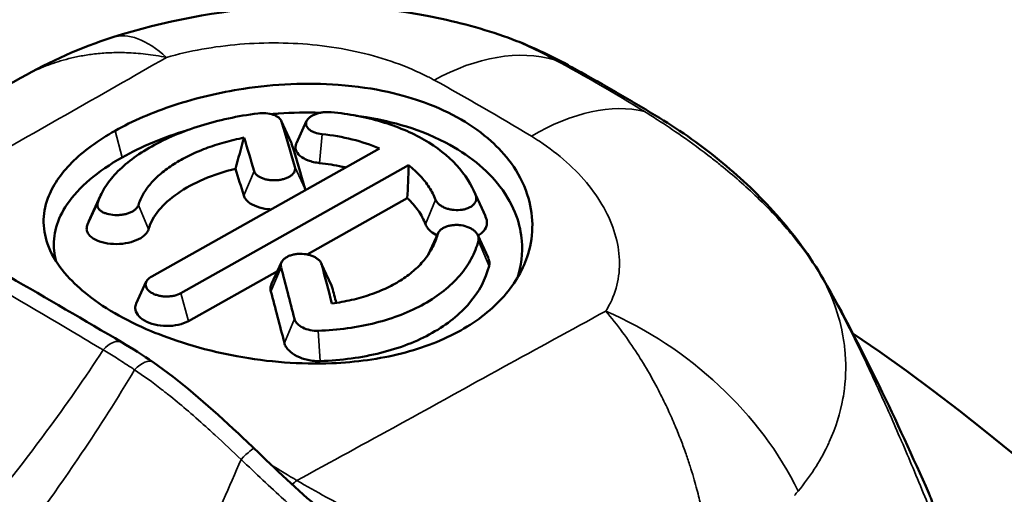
# Model space of a CAD drawing. Header units: millimetres. Extents: x 0 to 2239, y -60 to 841.
# Tile 135 of 151: x 1053.31 to 1057.6, y 302.12 to 304.19. Entities that reach past the tile are written whole.
import ezdxf

# ---------------------------------------------------------------- set-up
doc = ezdxf.new("R2010")
doc.units = ezdxf.units.MM
doc.layers.add('Sichtbar (ISO)', color=7, linetype='Continuous', lineweight=50)
doc.layers.add('Sichtbar schmal (ISO)', color=7, linetype='Continuous', lineweight=35)

msp = doc.modelspace()

# ---------------------------------------------------------------- linework, layer by layer
at = {"layer": 'Sichtbar (ISO)'}
for p, q in [((1053.3127, 303.9327), (1052.8133, 303.6491)), ((1053.3127, 303.9327), (1053.3127, 303.9327)), ((1054.4466, 303.7458), (1054.4903, 303.6511)), ((1054.5128, 303.6472), (1054.5577, 303.7445)), ((1054.875, 303.6248), (1053.8824, 303.0677)), ((1054.0097, 302.9942), (1055.0023, 303.5513)), ((1055.2847, 303.4434), (1055.3294, 303.3465)), ((1053.6145, 303.3217), (1053.66, 303.4203)), ((1054.9963, 303.4085), (1054.5593, 303.1632)), ((1055.0873, 303.1621), (1055.1303, 303.2554)), ((1055.3035, 303.247), (1055.3485, 303.1493)), ((1054.4046, 303.0346), (1054.4481, 303.1289)), ((1054.6217, 303.1242), (1054.6663, 303.0275)), ((1054.4306, 303.0909), (1054.0422, 302.873)), ((1053.8149, 302.9492), (1053.8589, 303.0447))]:
    msp.add_line(p, q, dxfattribs=at)
for centre, major_axis, ratio, start_param, end_param in [((1058.5561, 298.4322), (3.55, -6.1488), 0.57735, 0, 3.141593), ((1055.3369, 303.33), (0.36, 0.658), 0.593586, 0, 0.000016), ((1054.5694, 293.9443), (-1.0455, 11.4353), 0.127739, 5.69698, 5.729682), ((1056.6705, 309.0778), (-2.5405, -6.3988), 0.062762, 5.74308, 5.783862), ((1054.4123, 293.858), (-1.0455, 11.433), 0.127727, 5.708354, 5.732683), ((1054.6797, 294.0375), (-1.0926, 11.2274), 0.124971, 5.693836, 5.72707), ((1054.1248, 306.7069), (-0.634, 4.115), 0.148815, 3.75992, 3.81587), ((1054.2952, 293.9043), (-0.9683, 11.2233), 0.13252, 5.712646, 5.732689), ((1054.4123, 293.8409), (-1.0471, 11.4529), 0.127738, 5.610542, 5.64317), ((1054.5702, 293.937), (-1.0467, 11.4432), 0.127709, 5.607492, 5.631779), ((1054.3032, 293.8741), (-0.9781, 11.2592), 0.132112, 5.612973, 5.646147), ((1054.6884, 294.0462), (-1.0986, 11.2163), 0.124527, 5.617502, 5.627285), ((1056.5408, 297.2687), (3.55, -6.1488), 0.57735, 5.686582, 8.560131)]:
    msp.add_ellipse(centre, major_axis=major_axis, ratio=ratio, start_param=start_param, end_param=end_param, dxfattribs=at)
for points, knots in [([(1053.7129, 304.1091), (1053.9346, 304.18), (1054.1732, 304.2252), (1054.6355, 304.2555), (1054.8648, 304.2434), (1055.1965, 304.1809), (1055.3079, 304.1515), (1055.4156, 304.1141)], [0, 0, 0, 0, 0.1421082, 0.1421082, 0.2782508, 0.2782508, 0.3488775, 0.3488775, 0.3488775, 0.3488775]), ([(1056.095, 303.7581), (1056.0685, 303.7742), (1056.042, 303.7901), (1055.989, 303.8217), (1055.9625, 303.8373), (1055.9094, 303.8683), (1055.8829, 303.8836), (1055.8298, 303.9139), (1055.8032, 303.929), (1055.7501, 303.9587), (1055.7235, 303.9734), (1055.6969, 303.9879)], [4.68505865, 4.68505865, 4.68505865, 4.68505865, 4.69599109, 4.69599109, 4.70692352, 4.70692352, 4.71785595, 4.71785595, 4.72878839, 4.72878839, 4.73972082, 4.73972082, 4.73972082, 4.73972082]), ([(1055.2294, 302.8325), (1055.3046, 302.8747), (1055.3682, 302.925), (1055.4677, 303.0385), (1055.503, 303.1007), (1055.5486, 303.2507), (1055.5475, 303.3393), (1055.4857, 303.5267), (1055.4205, 303.6035), (1055.3233, 303.6911), (1055.2797, 303.7225), (1055.1818, 303.7793), (1055.1289, 303.8039), (1054.9834, 303.8568), (1054.8582, 303.8902), (1054.559, 303.9122), (1054.4186, 303.9056), (1054.177, 303.8687), (1054.0752, 303.8444), (1053.8854, 303.782), (1053.7989, 303.7444), (1053.7233, 303.702)], [0.000001, 0.000001, 0.000001, 0.000001, 0.0638397, 0.0638397, 0.1274734, 0.1274734, 0.2111282, 0.2111282, 0.3108917, 0.3108917, 0.376271, 0.376271, 0.4415908, 0.4415908, 0.541452, 0.541452, 0.6250188, 0.6250188, 0.6891804, 0.6891804, 0.7533564, 0.7533564, 0.7533564, 0.7533564]), ([(1053.6467, 303.3855), (1053.6536, 303.4082), (1053.6638, 303.4307), (1053.6774, 303.4528), (1053.691, 303.4748), (1053.7079, 303.4964), (1053.7278, 303.5174), (1053.7478, 303.5384), (1053.7708, 303.5587), (1053.7966, 303.5781), (1053.8225, 303.5975), (1053.8511, 303.6161), (1053.8823, 303.6335), (1053.9134, 303.651), (1053.9469, 303.6674), (1053.9825, 303.6824), (1054.0181, 303.6975), (1054.0558, 303.7112), (1054.095, 303.7235), (1054.1342, 303.7357), (1054.175, 303.7464), (1054.2168, 303.7555), (1054.2586, 303.7645), (1054.3015, 303.7718), (1054.3449, 303.7773)], [0, 0, 0, 0, 0.125, 0.125, 0.125, 0.25, 0.25, 0.25, 0.375, 0.375, 0.375, 0.5, 0.5, 0.5, 0.625, 0.625, 0.625, 0.75, 0.75, 0.75, 0.875, 0.875, 0.875, 1, 1, 1, 1]), ([(1054.3449, 303.7773), (1054.3565, 303.7788), (1054.3685, 303.779), (1054.3799, 303.7781), (1054.3914, 303.7772), (1054.4023, 303.775), (1054.4119, 303.7718), (1054.4215, 303.7685), (1054.4296, 303.7642), (1054.4358, 303.7592), (1054.4419, 303.7541), (1054.4461, 303.7484), (1054.4479, 303.7423)], [0, 0, 0, 0, 0.25, 0.25, 0.25, 0.5, 0.5, 0.5, 0.75, 0.75, 0.75, 1, 1, 1, 1]), ([(1054.6171, 303.7802), (1054.557, 303.7822), (1054.496, 303.781), (1054.4245, 303.776), (1054.4141, 303.7751), (1054.4036, 303.7742)], [0.42134892, 0.42134892, 0.42134892, 0.42134892, 0.47399553, 0.47399553, 0.48302434, 0.48302434, 0.48302434, 0.48302434]), ([(1054.6248, 303.6873), (1054.6134, 303.6885), (1054.6025, 303.6909), (1054.5928, 303.6944), (1054.588, 303.6962), (1054.5835, 303.6982), (1054.5795, 303.7004), (1054.5754, 303.7027), (1054.5718, 303.7051), (1054.5687, 303.7077), (1054.5655, 303.7103), (1054.5629, 303.7131), (1054.5609, 303.716), (1054.5588, 303.7189), (1054.5573, 303.7219), (1054.5563, 303.725), (1054.5553, 303.7281), (1054.5549, 303.7312), (1054.5551, 303.7344), (1054.5553, 303.7375), (1054.5561, 303.7407), (1054.5574, 303.7438), (1054.5601, 303.75), (1054.565, 303.756), (1054.5719, 303.7612), (1054.5753, 303.7639), (1054.5792, 303.7664), (1054.5834, 303.7686), (1054.5877, 303.7709), (1054.5924, 303.7729), (1054.5974, 303.7747), (1054.6024, 303.7765), (1054.6077, 303.7781), (1054.6132, 303.7794), (1054.6188, 303.7807), (1054.6245, 303.7816), (1054.6304, 303.7823), (1054.642, 303.7837), (1054.6539, 303.7838), (1054.6653, 303.7827)], [0, 0, 0, 0, 0.125, 0.125, 0.125, 0.1875, 0.1875, 0.1875, 0.25, 0.25, 0.25, 0.3125, 0.3125, 0.3125, 0.375, 0.375, 0.375, 0.4375, 0.4375, 0.4375, 0.5, 0.5, 0.5, 0.625, 0.625, 0.625, 0.6875, 0.6875, 0.6875, 0.75, 0.75, 0.75, 0.8125, 0.8125, 0.8125, 0.875, 0.875, 0.875, 1, 1, 1, 1]), ([(1054.6653, 303.7827), (1054.742, 303.7752), (1054.8153, 303.7613), (1054.9525, 303.7206), (1055.0149, 303.6944), (1055.1259, 303.6303), (1055.1728, 303.5934), (1055.249, 303.5109), (1055.2771, 303.4662), (1055.2948, 303.4192)], [0.000001, 0.000001, 0.000001, 0.000001, 0.0472535, 0.0472535, 0.0941683, 0.0941683, 0.1411076, 0.1411076, 0.1884025, 0.1884025, 0.1884025, 0.1884025]), ([(1055.4762, 303.0614), (1055.4935, 303.1137), (1055.5, 303.1677), (1055.49, 303.2886), (1055.4669, 303.3719), (1055.3429, 303.5334), (1055.2626, 303.5987), (1055.0297, 303.7198), (1054.8965, 303.7479), (1054.8028, 303.7633), (1054.7885, 303.7654), (1054.7742, 303.7673)], [0.1186577, 0.1186577, 0.1186577, 0.1186577, 0.1702004, 0.1702004, 0.2339567, 0.2339567, 0.2886035, 0.2886035, 0.3617751, 0.3617751, 0.3747748, 0.3747748, 0.3747748, 0.3747748]), ([(1056.095, 303.7581), (1056.1899, 303.7004), (1056.2828, 303.6345), (1056.4532, 303.4933), (1056.532, 303.4187), (1056.6813, 303.2508), (1056.7521, 303.1553), (1056.8101, 303.0538)], [0, 0, 0, 0, 0.0731072, 0.0731072, 0.1393469, 0.1393469, 0.2094846, 0.2094846, 0.2094846, 0.2094846]), ([(1053.7233, 303.702), (1053.6478, 303.6597), (1053.5841, 303.613), (1053.4846, 303.5133), (1053.4494, 303.4612), (1053.404, 303.3376), (1053.4053, 303.2661), (1053.4673, 303.1116), (1053.5323, 303.0452), (1053.629, 302.9656), (1053.6725, 302.9358), (1053.7699, 302.8793), (1053.8227, 302.8532), (1053.9673, 302.7928), (1054.0918, 302.7494), (1054.3903, 302.6947), (1054.5306, 302.6838), (1054.7729, 302.6936), (1054.8753, 302.7077), (1055.0662, 302.7559), (1055.1533, 302.7898), (1055.2294, 302.8325)], [0.000001, 0.000001, 0.000001, 0.000001, 0.0640531, 0.0640531, 0.1278106, 0.1278106, 0.2115932, 0.2115932, 0.3111608, 0.3111608, 0.3764772, 0.3764772, 0.4417057, 0.4417057, 0.5412532, 0.5412532, 0.6247964, 0.6247964, 0.6892709, 0.6892709, 0.7537397, 0.7537397, 0.7537397, 0.7537397]), ([(1054.875, 303.6248), (1054.8381, 303.6406), (1054.7982, 303.6538), (1054.714, 303.6748), (1054.67, 303.6825), (1054.6248, 303.6873)], [0.00000102, 0.00000102, 0.00000102, 0.00000102, 0.02785326, 0.02785326, 0.05568642, 0.05568642, 0.05568642, 0.05568642]), ([(1054.2852, 303.6718), (1054.2557, 303.666), (1054.2268, 303.6592), (1054.1989, 303.6513), (1054.171, 303.6435), (1054.1439, 303.6346), (1054.118, 303.6248), (1054.0922, 303.6151), (1054.0675, 303.6044), (1054.0442, 303.593), (1054.0209, 303.5815), (1053.9991, 303.5693), (1053.9788, 303.5564), (1053.9586, 303.5435), (1053.94, 303.5299), (1053.9232, 303.5158), (1053.9064, 303.5017), (1053.8914, 303.487), (1053.8784, 303.472), (1053.8653, 303.4569), (1053.8543, 303.4414), (1053.8452, 303.4256), (1053.8362, 303.4099), (1053.8293, 303.3938), (1053.8245, 303.3776)], [0, 0, 0, 0, 0.125, 0.125, 0.125, 0.25, 0.25, 0.25, 0.375, 0.375, 0.375, 0.5, 0.5, 0.5, 0.625, 0.625, 0.625, 0.75, 0.75, 0.75, 0.875, 0.875, 0.875, 1, 1, 1, 1]), ([(1054.6142, 303.5612), (1054.6052, 303.5622), (1054.5965, 303.5636), (1054.5797, 303.5675), (1054.5717, 303.5699), (1054.5499, 303.5781), (1054.5378, 303.5849), (1054.5195, 303.6006), (1054.5133, 303.6093), (1054.5078, 303.6275), (1054.5084, 303.6369), (1054.5125, 303.6464), (1054.5126, 303.6468), (1054.5128, 303.6472)], [0.000001, 0.000001, 0.000001, 0.000001, 0.00553179, 0.00553179, 0.0110873, 0.0110873, 0.02171362, 0.02171362, 0.03227342, 0.03227342, 0.04268805, 0.04268805, 0.04312972, 0.04312972, 0.04312972, 0.04312972]), ([(1053.7542, 303.5861), (1053.7005, 303.556), (1053.653, 303.5235), (1053.5722, 303.4548), (1053.5392, 303.4189), (1053.4696, 303.3163), (1053.4504, 303.2481), (1053.4591, 303.1646), (1053.462, 303.1487), (1053.4667, 303.1319)], [0.000001, 0.000001, 0.000001, 0.000001, 0.0455533, 0.0455533, 0.0908127, 0.0908127, 0.170666, 0.170666, 0.1880516, 0.1880516, 0.1880516, 0.1880516]), ([(1054.7272, 303.5418), (1054.7223, 303.543), (1054.7174, 303.5441), (1054.6806, 303.5522), (1054.6477, 303.5575), (1054.6142, 303.5612)], [0.01753927, 0.01753927, 0.01753927, 0.01753927, 0.02076887, 0.02076887, 0.04146922, 0.04146922, 0.04146922, 0.04146922]), ([(1055.1194, 303.4017), (1055.1125, 303.42), (1055.1034, 303.4379), (1055.0923, 303.4552), (1055.0811, 303.4725), (1055.068, 303.4893), (1055.053, 303.5054), (1055.0379, 303.5215), (1055.021, 303.5368), (1055.0023, 303.5513)], [0, 0, 0, 0, 0.333333, 0.333333, 0.333333, 0.666667, 0.666667, 0.666667, 1, 1, 1, 1]), ([(1054.2479, 303.5366), (1054.1987, 303.5245), (1054.1523, 303.5092), (1054.0671, 303.4729), (1054.0288, 303.4521), (1053.9626, 303.4063), (1053.9351, 303.3815), (1053.8923, 303.3292), (1053.8773, 303.3018), (1053.869, 303.2739)], [0.000001, 0.000001, 0.000001, 0.000001, 0.0317993, 0.0317993, 0.0636011, 0.0636011, 0.0953817, 0.0953817, 0.1271489, 0.1271489, 0.1271489, 0.1271489]), ([(1054.5066, 303.5442), (1054.5084, 303.5379), (1054.508, 303.5313), (1054.5052, 303.5249), (1054.5038, 303.5218), (1054.5019, 303.5186), (1054.4994, 303.5156), (1054.4969, 303.5126), (1054.4939, 303.5098), (1054.4904, 303.5071), (1054.487, 303.5044), (1054.4831, 303.502), (1054.4788, 303.4998), (1054.4745, 303.4975), (1054.4698, 303.4955), (1054.4647, 303.4938), (1054.4597, 303.492), (1054.4544, 303.4906), (1054.4489, 303.4894), (1054.4433, 303.4882), (1054.4376, 303.4873), (1054.4317, 303.4867), (1054.4201, 303.4856), (1054.4081, 303.4858), (1054.3966, 303.4871), (1054.3909, 303.4878), (1054.3853, 303.4888), (1054.38, 303.4901), (1054.3747, 303.4914), (1054.3696, 303.4929), (1054.3648, 303.4948), (1054.3601, 303.4966), (1054.3556, 303.4987), (1054.3516, 303.501), (1054.3475, 303.5033), (1054.3439, 303.5059), (1054.3409, 303.5086), (1054.3347, 303.5139), (1054.3306, 303.52), (1054.3288, 303.5262)], [0, 0, 0, 0, 0.125, 0.125, 0.125, 0.1875, 0.1875, 0.1875, 0.25, 0.25, 0.25, 0.3125, 0.3125, 0.3125, 0.375, 0.375, 0.375, 0.4375, 0.4375, 0.4375, 0.5, 0.5, 0.5, 0.625, 0.625, 0.625, 0.6875, 0.6875, 0.6875, 0.75, 0.75, 0.75, 0.8125, 0.8125, 0.8125, 0.875, 0.875, 0.875, 1, 1, 1, 1]), ([(1053.8245, 303.3776), (1053.8226, 303.3714), (1053.8185, 303.3654), (1053.8124, 303.3598), (1053.8093, 303.3571), (1053.8057, 303.3544), (1053.8017, 303.352), (1053.7977, 303.3496), (1053.7932, 303.3473), (1053.7884, 303.3454), (1053.7837, 303.3434), (1053.7786, 303.3416), (1053.7733, 303.3402), (1053.768, 303.3387), (1053.7624, 303.3375), (1053.7567, 303.3366), (1053.751, 303.3357), (1053.7451, 303.335), (1053.7392, 303.3347), (1053.7333, 303.3344), (1053.7274, 303.3344), (1053.7216, 303.3347), (1053.7099, 303.3352), (1053.6986, 303.337), (1053.6886, 303.3399), (1053.6836, 303.3413), (1053.6789, 303.343), (1053.6746, 303.3449), (1053.6702, 303.3468), (1053.6663, 303.349), (1053.6628, 303.3513), (1053.6594, 303.3537), (1053.6563, 303.3562), (1053.6538, 303.3589), (1053.6514, 303.3616), (1053.6494, 303.3645), (1053.648, 303.3674), (1053.6453, 303.3733), (1053.6449, 303.3794), (1053.6467, 303.3855)], [0, 0, 0, 0, 0.125, 0.125, 0.125, 0.1875, 0.1875, 0.1875, 0.25, 0.25, 0.25, 0.3125, 0.3125, 0.3125, 0.375, 0.375, 0.375, 0.4375, 0.4375, 0.4375, 0.5, 0.5, 0.5, 0.625, 0.625, 0.625, 0.6875, 0.6875, 0.6875, 0.75, 0.75, 0.75, 0.8125, 0.8125, 0.8125, 0.875, 0.875, 0.875, 1, 1, 1, 1]), ([(1054.4021, 303.3594), (1054.3974, 303.3597), (1054.3928, 303.36), (1054.3711, 303.3625), (1054.3549, 303.3662), (1054.3259, 303.3767), (1054.3134, 303.3835), (1054.2986, 303.3956), (1054.2943, 303.4001), (1054.2875, 303.4094), (1054.285, 303.4142), (1054.2835, 303.4192)], [0.05003277, 0.05003277, 0.05003277, 0.05003277, 0.05286926, 0.05286926, 0.06338848, 0.06338848, 0.07405581, 0.07405581, 0.07970877, 0.07970877, 0.08534282, 0.08534282, 0.08534282, 0.08534282]), ([(1055.0756, 303.295), (1055.0678, 303.3152), (1055.0573, 303.3349), (1055.0307, 303.3729), (1055.0148, 303.3912), (1054.9963, 303.4085)], [0.000001, 0.000001, 0.000001, 0.000001, 0.02061719, 0.02061719, 0.04129919, 0.04129919, 0.04129919, 0.04129919]), ([(1055.2948, 303.4192), (1055.2974, 303.4122), (1055.2978, 303.405), (1055.2959, 303.398), (1055.2949, 303.3945), (1055.2934, 303.3911), (1055.2913, 303.3879), (1055.2892, 303.3846), (1055.2865, 303.3815), (1055.2834, 303.3786), (1055.2803, 303.3757), (1055.2767, 303.3731), (1055.2727, 303.3707), (1055.2687, 303.3682), (1055.2643, 303.3661), (1055.2595, 303.3642), (1055.2547, 303.3624), (1055.2496, 303.3608), (1055.2442, 303.3596), (1055.2388, 303.3584), (1055.2332, 303.3575), (1055.2274, 303.3569), (1055.2159, 303.3558), (1055.2039, 303.3561), (1055.1923, 303.3578), (1055.1865, 303.3586), (1055.1808, 303.3598), (1055.1753, 303.3613), (1055.1698, 303.3627), (1055.1645, 303.3645), (1055.1595, 303.3666), (1055.1545, 303.3687), (1055.1498, 303.3711), (1055.1454, 303.3737), (1055.1411, 303.3763), (1055.1372, 303.3791), (1055.1338, 303.3821), (1055.1269, 303.3882), (1055.1221, 303.3948), (1055.1194, 303.4017)], [0, 0, 0, 0, 0.125, 0.125, 0.125, 0.1875, 0.1875, 0.1875, 0.25, 0.25, 0.25, 0.3125, 0.3125, 0.3125, 0.375, 0.375, 0.375, 0.4375, 0.4375, 0.4375, 0.5, 0.5, 0.5, 0.625, 0.625, 0.625, 0.6875, 0.6875, 0.6875, 0.75, 0.75, 0.75, 0.8125, 0.8125, 0.8125, 0.875, 0.875, 0.875, 1, 1, 1, 1]), ([(1055.1262, 303.2463), (1055.116, 303.2514), (1055.1069, 303.2572), (1055.0935, 303.2684), (1055.0887, 303.2735), (1055.0808, 303.284), (1055.0777, 303.2895), (1055.0756, 303.295)], [0.06633607, 0.06633607, 0.06633607, 0.06633607, 0.07402877, 0.07402877, 0.07974062, 0.07974062, 0.08541826, 0.08541826, 0.08541826, 0.08541826]), ([(1055.3403, 303.3204), (1055.3423, 303.315), (1055.3434, 303.3094), (1055.3438, 303.2983), (1055.3431, 303.2927), (1055.3383, 303.2769), (1055.3318, 303.2671), (1055.3171, 303.2538), (1055.3109, 303.2495), (1055.3041, 303.2457)], [0.000001, 0.000001, 0.000001, 0.000001, 0.00547328, 0.00547328, 0.0109691, 0.0109691, 0.02149848, 0.02149848, 0.02733519, 0.02733519, 0.02733519, 0.02733519]), ([(1053.869, 303.2739), (1053.8677, 303.2691), (1053.8654, 303.2643), (1053.8591, 303.255), (1053.8551, 303.2505), (1053.8411, 303.238), (1053.8289, 303.2307), (1053.8006, 303.2189), (1053.7846, 303.2145), (1053.7507, 303.209), (1053.733, 303.208), (1053.6985, 303.2095), (1053.6817, 303.212), (1053.6515, 303.2201), (1053.6381, 303.2257), (1053.6165, 303.2394), (1053.6084, 303.2474), (1053.6012, 303.2607), (1053.5997, 303.2654), (1053.5986, 303.2749), (1053.599, 303.2798), (1053.6004, 303.2846)], [0.000001, 0.000001, 0.000001, 0.000001, 0.00546187, 0.00546187, 0.01093941, 0.01093941, 0.02149767, 0.02149767, 0.03201234, 0.03201234, 0.04250388, 0.04250388, 0.05299567, 0.05299567, 0.06360312, 0.06360312, 0.07435932, 0.07435932, 0.08002018, 0.08002018, 0.08566432, 0.08566432, 0.08566432, 0.08566432]), ([(1055.1282, 303.2495), (1055.13, 303.2565), (1055.1342, 303.2631), (1055.1403, 303.2689), (1055.1434, 303.2719), (1055.147, 303.2746), (1055.151, 303.277), (1055.155, 303.2795), (1055.1595, 303.2817), (1055.1642, 303.2836), (1055.169, 303.2855), (1055.1741, 303.287), (1055.1794, 303.2883), (1055.1847, 303.2895), (1055.1902, 303.2904), (1055.196, 303.291), (1055.2017, 303.2915), (1055.2076, 303.2918), (1055.2135, 303.2916), (1055.2194, 303.2915), (1055.2253, 303.291), (1055.2311, 303.2901), (1055.2428, 303.2884), (1055.2541, 303.2852), (1055.2641, 303.2809), (1055.2692, 303.2788), (1055.2739, 303.2763), (1055.2782, 303.2736), (1055.2825, 303.2709), (1055.2864, 303.268), (1055.2899, 303.2649), (1055.2934, 303.2617), (1055.2964, 303.2584), (1055.2989, 303.2549), (1055.3013, 303.2514), (1055.3033, 303.2478), (1055.3047, 303.2442), (1055.3074, 303.2369), (1055.3078, 303.2295), (1055.306, 303.2224)], [0, 0, 0, 0, 0.125, 0.125, 0.125, 0.1875, 0.1875, 0.1875, 0.25, 0.25, 0.25, 0.3125, 0.3125, 0.3125, 0.375, 0.375, 0.375, 0.4375, 0.4375, 0.4375, 0.5, 0.5, 0.5, 0.625, 0.625, 0.625, 0.6875, 0.6875, 0.6875, 0.75, 0.75, 0.75, 0.8125, 0.8125, 0.8125, 0.875, 0.875, 0.875, 1, 1, 1, 1]), ([(1055.306, 303.2224), (1055.2991, 303.1958), (1055.2888, 303.1697), (1055.2752, 303.1444), (1055.2617, 303.119), (1055.2448, 303.0945), (1055.2248, 303.0712), (1055.2048, 303.0479), (1055.1818, 303.0257), (1055.1559, 303.005), (1055.13, 302.9844), (1055.1014, 302.9652), (1055.0703, 302.9477), (1055.0391, 302.9302), (1055.0056, 302.9145), (1054.97, 302.9007), (1054.9344, 302.8869), (1054.8968, 302.875), (1054.8576, 302.8652), (1054.8184, 302.8553), (1054.7776, 302.8475), (1054.7358, 302.8417), (1054.694, 302.8359), (1054.6512, 302.8322), (1054.6077, 302.8306)], [0, 0, 0, 0, 0.125, 0.125, 0.125, 0.25, 0.25, 0.25, 0.375, 0.375, 0.375, 0.5, 0.5, 0.5, 0.625, 0.625, 0.625, 0.75, 0.75, 0.75, 0.875, 0.875, 0.875, 1, 1, 1, 1]), ([(1054.6675, 302.9495), (1054.697, 302.9534), (1054.7258, 302.9586), (1054.7537, 302.965), (1054.7817, 302.9714), (1054.8087, 302.9791), (1054.8346, 302.988), (1054.8604, 302.9968), (1054.8851, 303.0068), (1054.9084, 303.018), (1054.9317, 303.0291), (1054.9536, 303.0413), (1054.9738, 303.0545), (1054.994, 303.0677), (1055.0127, 303.0819), (1055.0295, 303.0969), (1055.0463, 303.1119), (1055.0613, 303.1278), (1055.0743, 303.1443), (1055.0873, 303.1608), (1055.0984, 303.1779), (1055.1074, 303.1955), (1055.1165, 303.2131), (1055.1234, 303.2312), (1055.1282, 303.2495)], [0, 0, 0, 0, 0.125, 0.125, 0.125, 0.25, 0.25, 0.25, 0.375, 0.375, 0.375, 0.5, 0.5, 0.5, 0.625, 0.625, 0.625, 0.75, 0.75, 0.75, 0.875, 0.875, 0.875, 1, 1, 1, 1]), ([(1054.4461, 303.107), (1054.4443, 303.1139), (1054.4447, 303.1209), (1054.4475, 303.1275), (1054.4488, 303.1309), (1054.4508, 303.1341), (1054.4533, 303.1372), (1054.4558, 303.1403), (1054.4588, 303.1432), (1054.4622, 303.1459), (1054.4657, 303.1486), (1054.4696, 303.1511), (1054.4739, 303.1533), (1054.4782, 303.1556), (1054.4829, 303.1575), (1054.4879, 303.1592), (1054.4929, 303.1609), (1054.4983, 303.1623), (1054.5038, 303.1633), (1054.5094, 303.1644), (1054.5151, 303.1651), (1054.5209, 303.1655), (1054.5326, 303.1663), (1054.5446, 303.1657), (1054.5561, 303.1638), (1054.5618, 303.1628), (1054.5673, 303.1615), (1054.5727, 303.1599), (1054.578, 303.1583), (1054.5831, 303.1564), (1054.5879, 303.1542), (1054.5926, 303.152), (1054.5971, 303.1495), (1054.6011, 303.1468), (1054.6052, 303.1441), (1054.6087, 303.1412), (1054.6118, 303.1381), (1054.618, 303.1319), (1054.6221, 303.1251), (1054.6239, 303.1181)], [0, 0, 0, 0, 0.125, 0.125, 0.125, 0.1875, 0.1875, 0.1875, 0.25, 0.25, 0.25, 0.3125, 0.3125, 0.3125, 0.375, 0.375, 0.375, 0.4375, 0.4375, 0.4375, 0.5, 0.5, 0.5, 0.625, 0.625, 0.625, 0.6875, 0.6875, 0.6875, 0.75, 0.75, 0.75, 0.8125, 0.8125, 0.8125, 0.875, 0.875, 0.875, 1, 1, 1, 1]), ([(1055.3485, 303.1493), (1055.3488, 303.1486), (1055.3491, 303.148), (1055.3519, 303.1415), (1055.3534, 303.1356), (1055.3544, 303.1239), (1055.354, 303.1181), (1055.3526, 303.1124)], [0.07357603, 0.07357603, 0.07357603, 0.07357603, 0.07423439, 0.07423439, 0.07986471, 0.07986471, 0.08547459, 0.08547459, 0.08547459, 0.08547459]), ([(1055.3526, 303.1124), (1055.3383, 303.0559), (1055.3096, 303.0016), (1055.2255, 302.9025), (1055.1705, 302.8582), (1055.0391, 302.7843), (1054.9633, 302.7551), (1054.7978, 302.7138), (1054.7089, 302.702), (1054.6173, 302.6988)], [0.000001, 0.000001, 0.000001, 0.000001, 0.0557657, 0.0557657, 0.1115717, 0.1115717, 0.1673796, 0.1673796, 0.2231592, 0.2231592, 0.2231592, 0.2231592]), ([(1054.0097, 302.9942), (1054.0014, 302.9896), (1053.9914, 302.9859), (1053.9805, 302.9834), (1053.9751, 302.9822), (1053.9694, 302.9813), (1053.9636, 302.9807), (1053.9578, 302.9801), (1053.9519, 302.9799), (1053.9459, 302.9799), (1053.94, 302.98), (1053.9342, 302.9804), (1053.9284, 302.9812), (1053.9226, 302.9819), (1053.917, 302.9829), (1053.9115, 302.9843), (1053.906, 302.9856), (1053.9008, 302.9873), (1053.8958, 302.9893), (1053.8908, 302.9912), (1053.8862, 302.9934), (1053.8821, 302.9958), (1053.8779, 302.9983), (1053.8742, 303.0009), (1053.871, 303.0037), (1053.8678, 303.0064), (1053.865, 303.0094), (1053.8628, 303.0125), (1053.8584, 303.0186), (1053.856, 303.0252), (1053.856, 303.0319), (1053.856, 303.0385), (1053.8584, 303.0452), (1053.8629, 303.0514), (1053.8675, 303.0575), (1053.8741, 303.0631), (1053.8824, 303.0677)], [0, 0, 0, 0, 0.125, 0.125, 0.125, 0.1875, 0.1875, 0.1875, 0.25, 0.25, 0.25, 0.3125, 0.3125, 0.3125, 0.375, 0.375, 0.375, 0.4375, 0.4375, 0.4375, 0.5, 0.5, 0.5, 0.5625, 0.5625, 0.5625, 0.625, 0.625, 0.625, 0.75, 0.75, 0.75, 0.875, 0.875, 0.875, 1, 1, 1, 1]), ([(1054.4017, 303.0017), (1054.4003, 303.007), (1054.3997, 303.0124), (1054.4005, 303.023), (1054.4018, 303.0283), (1054.4042, 303.0338), (1054.4044, 303.0342), (1054.4046, 303.0346)], [0.000001, 0.000001, 0.000001, 0.000001, 0.00544661, 0.00544661, 0.01091206, 0.01091206, 0.01134789, 0.01134789, 0.01134789, 0.01134789]), ([(1054.0422, 302.873), (1054.0296, 302.8659), (1054.0146, 302.8604), (1053.9818, 302.8531), (1053.9643, 302.8514), (1053.9292, 302.8519), (1053.9118, 302.8541), (1053.8789, 302.8621), (1053.8639, 302.868), (1053.837, 302.8832), (1053.8276, 302.8919), (1053.8146, 302.909), (1053.8108, 302.9189), (1053.8104, 302.9357), (1053.8119, 302.9426), (1053.8149, 302.9492)], [0.000001, 0.000001, 0.000001, 0.000001, 0.01066495, 0.01066495, 0.02124562, 0.02124562, 0.03177887, 0.03177887, 0.04248673, 0.04248673, 0.05441397, 0.05441397, 0.06847343, 0.06847343, 0.07817871, 0.07817871, 0.07817871, 0.07817871]), ([(1054.6077, 302.8306), (1054.5962, 302.8302), (1054.5842, 302.8311), (1054.5727, 302.8335), (1054.5613, 302.8359), (1054.5503, 302.8396), (1054.5407, 302.8445), (1054.5312, 302.8493), (1054.523, 302.8552), (1054.5169, 302.8617), (1054.5107, 302.8682), (1054.5066, 302.8753), (1054.5048, 302.8824)], [0, 0, 0, 0, 0.25, 0.25, 0.25, 0.5, 0.5, 0.5, 0.75, 0.75, 0.75, 1, 1, 1, 1]), ([(1054.6173, 302.6988), (1054.6082, 302.6985), (1054.599, 302.6987), (1054.5806, 302.7003), (1054.5715, 302.7017), (1054.5456, 302.7073), (1054.5293, 302.7129), (1054.501, 302.7272), (1054.4889, 302.7359), (1054.4748, 302.7506), (1054.4707, 302.7559), (1054.4643, 302.7668), (1054.462, 302.7724), (1054.4606, 302.778)], [0.000001, 0.000001, 0.000001, 0.000001, 0.00552531, 0.00552531, 0.01105613, 0.01105613, 0.0216104, 0.0216104, 0.03213848, 0.03213848, 0.03773523, 0.03773523, 0.04331677, 0.04331677, 0.04331677, 0.04331677]), ([(1053.8885, 302.6934), (1054.0048, 302.6129), (1054.1222, 302.512), (1054.2679, 302.3759), (1054.2982, 302.3471), (1054.3285, 302.3182)], [0, 0, 0, 0, 0.0964253, 0.0964253, 0.1216471, 0.1216471, 0.1216471, 0.1216471]), ([(1054.3285, 302.3182), (1054.4222, 302.2288), (1054.5188, 302.1352), (1054.6741, 302.0071), (1054.7348, 301.9629), (1054.7939, 301.9288)], [0, 0, 0, 0, 0.0779635, 0.0779635, 0.1264834, 0.1264834, 0.1264834, 0.1264834]), ([(1057.269, 302.124), (1057.2722, 302.1168), (1057.2751, 302.1096), (1057.2838, 302.0857), (1057.2884, 302.0689), (1057.2942, 302.0355), (1057.2955, 302.019), (1057.2952, 302.0024)], [0.10393169, 0.10393169, 0.10393169, 0.10393169, 0.11161494, 0.11161494, 0.12925963, 0.12925963, 0.14645343, 0.14645343, 0.14645343, 0.14645343])]:
    msp.add_open_spline(points, degree=3, knots=knots, dxfattribs=at)
for points in [[(1053.3127, 303.9327), (1053.4391, 304.0044), (1053.5739, 304.0646), (1053.7129, 304.1091)], [(1055.4156, 304.1141), (1055.4156, 304.1141), (1055.4156, 304.1141), (1055.4157, 304.114)], [(1055.4157, 304.1141), (1055.5125, 304.0804), (1055.606, 304.0377), (1055.6969, 303.9879)], [(1054.0388, 303.7045), (1053.9332, 303.6727), (1053.8368, 303.6325), (1053.7542, 303.5861)], [(1054.4903, 303.6511), (1054.4911, 303.6492), (1054.4919, 303.6472), (1054.4925, 303.6452)], [(1054.5513, 303.4468), (1054.5516, 303.4457), (1054.5519, 303.4447), (1054.5521, 303.4436)], [(1055.3294, 303.3465), (1055.3334, 303.3379), (1055.337, 303.3292), (1055.3403, 303.3204)], [(1053.6004, 303.2846), (1053.6041, 303.297), (1053.6088, 303.3094), (1053.6145, 303.3217)], [(1055.087, 303.1614), (1055.0871, 303.1616), (1055.0872, 303.1619), (1055.0873, 303.1621)], [(1053.2615, 303.0664), (1053.4254, 302.9718), (1053.5894, 302.8763), (1053.7536, 302.7797)], [(1056.8101, 303.0538), (1056.9833, 302.7511), (1057.1298, 302.4365), (1057.269, 302.124)], [(1054.6663, 303.0275), (1054.6677, 303.0246), (1054.6688, 303.0216), (1054.6696, 303.0186)], [(1053.7536, 302.7797), (1053.7984, 302.7534), (1053.8435, 302.7245), (1053.8885, 302.6934)]]:
    msp.add_open_spline(points, degree=3, dxfattribs=at)
at = {"layer": 'Sichtbar schmal (ISO)'}
for p, q in [((1054.4925, 303.6452), (1054.4479, 303.7423)), ((1053.7542, 303.5861), (1053.7233, 303.702)), ((1054.6142, 303.5612), (1054.6248, 303.6873)), ((1054.2835, 303.4192), (1054.3288, 303.5262)), ((1054.5513, 303.4468), (1054.5066, 303.5442)), ((1053.6004, 303.2846), (1053.6467, 303.3855)), ((1055.0756, 303.295), (1055.1194, 303.4017)), ((1055.3403, 303.3204), (1055.2948, 303.4192)), ((1053.869, 303.2739), (1053.8245, 303.3776)), ((1055.0898, 303.1655), (1055.1282, 303.2495)), ((1055.3526, 303.1124), (1055.306, 303.2224)), ((1054.4017, 303.0017), (1054.4461, 303.107)), ((1054.6696, 303.0186), (1054.6239, 303.1181)), ((1054.0422, 302.873), (1054.0097, 302.9942)), ((1054.4606, 302.778), (1054.5048, 302.8824)), ((1054.6173, 302.6988), (1054.6077, 302.8306)), ((1055.4694, 302.7022), (1055.4694, 302.7022)), ((1054.0839, 302.4437), (1054.0839, 302.4437))]:
    msp.add_line(p, q, dxfattribs=at)
for centre, major_axis, ratio, start_param, end_param in [((1054.0937, 302.9185), (-0.3807, 1.1906), 0.325515, 5.77997, 6.283187), ((1055.1359, 302.8757), (0.6042, 1.0943), 0.610782, 0.143233, 0.760436), ((1055.3369, 303.33), (0.36, 0.658), 0.593586, 0.000016, 0.140941), ((1048.5516, 296.024), (-10.12, -4.8924), 0.760084, 3.593761, 3.643004), ((1057.1079, 299.5321), (4.9898, -4.8629), 0.329014, 2.185551, 2.271661), ((1055.4894, 302.6715), (0.6444, 1.0711), 0.542784, 0.164722, 0.781921), ((1056.1591, 302.6815), (0.651, 0.3724), 0.061904, 6.250401, 6.283186), ((1055.6896, 301.9971), (-0.9887, 0.7648), 0.708092, 4.102213, 5.060961), ((1053.7029, 302.6936), (0.0507, 0.0862), 0.569932, 6.28318, 7.549414), ((1053.8316, 302.6112), (0.0569, 0.0822), 0.49358, 6.283164, 7.57855), ((1054.2595, 302.2458), (0.069, 0.0724), 0.081497, 0, 1.306155), ((1054.549, 302.3626), (-0.1299, -0.2136), 0.374871, 0.644705, 0.795683)]:
    msp.add_ellipse(centre, major_axis=major_axis, ratio=ratio, start_param=start_param, end_param=end_param, dxfattribs=at)
for points, knots in [([(1055.4157, 304.114), (1055.4412, 304.1052), (1055.4676, 304.0946), (1055.4944, 304.0828), (1055.5185, 304.0722), (1055.5429, 304.0607), (1055.5681, 304.0481), (1055.5908, 304.0368), (1055.6142, 304.0246), (1055.6385, 304.0114)], [0.6830371, 0.6830371, 0.6830371, 0.6830371, 0.8, 0.8, 0.8, 0.9051621, 0.9051621, 0.9051621, 0.9999981, 0.9999981, 0.9999981, 0.9999981]), ([(1053.947, 304.0213), (1053.9963, 304.0354), (1054.0482, 304.0474), (1054.1016, 304.0569), (1054.1551, 304.0666), (1054.2103, 304.0738), (1054.266, 304.0784), (1054.3219, 304.083), (1054.3783, 304.085), (1054.4346, 304.0844), (1054.4914, 304.0838), (1054.548, 304.0804), (1054.6037, 304.0744), (1054.6599, 304.0683), (1054.7151, 304.0594), (1054.7687, 304.0478), (1054.8227, 304.0361), (1054.8751, 304.0217), (1054.9251, 304.0048), (1054.9754, 303.9877), (1055.0234, 303.968), (1055.0685, 303.9459), (1055.0836, 303.9385), (1055.0985, 303.9308), (1055.1129, 303.9229)], [0, 0, 0, 0, 0.1340668, 0.1340668, 0.1340668, 0.2684833, 0.2684833, 0.2684833, 0.4029983, 0.4029983, 0.4029983, 0.5387719, 0.5387719, 0.5387719, 0.6759023, 0.6759023, 0.6759023, 0.8141469, 0.8141469, 0.8141469, 0.9532393, 0.9532393, 0.9532393, 0.9999594, 0.9999594, 0.9999594, 0.9999594]), ([(1053.3127, 303.9327), (1053.3163, 303.9347), (1053.3306, 303.9427), (1053.3567, 303.9562), (1053.3923, 303.9727), (1053.4314, 303.9886), (1053.4746, 304.0034), (1053.5225, 304.0169), (1053.5757, 304.0285), (1053.635, 304.0374), (1053.7012, 304.0426), (1053.775, 304.0429), (1053.8576, 304.0368), (1053.9161, 304.0275), (1053.947, 304.0213)], [0.232368, 0.232368, 0.232368, 0.232368, 0.2476912, 0.2926417, 0.3407331, 0.3922731, 0.447758, 0.5077798, 0.572946, 0.6438681, 0.7211775, 0.805609, 0.8980216, 1, 1, 1, 1]), ([(1052.7672, 303.3492), (1052.8668, 303.4061), (1052.9662, 303.463), (1053.066, 303.5198), (1053.2129, 303.6034), (1053.3604, 303.6867), (1053.5072, 303.7703), (1053.6541, 303.8539), (1053.8003, 303.9377), (1053.947, 304.0213)], [0.1067626, 0.1067626, 0.1067626, 0.1067626, 0.3333333, 0.3333333, 0.3333333, 0.6666667, 0.6666667, 0.6666667, 1, 1, 1, 1]), ([(1056.0298, 303.7855), (1056.0488, 303.7739), (1056.0677, 303.7621), (1056.0866, 303.7499), (1056.1213, 303.7275), (1056.1563, 303.7041), (1056.1927, 303.6787), (1056.235, 303.6492), (1056.2791, 303.617), (1056.3217, 303.5839), (1056.3357, 303.573), (1056.3496, 303.562), (1056.3632, 303.551), (1056.4181, 303.5066), (1056.4689, 303.4625), (1056.5207, 303.4126), (1056.5508, 303.3837), (1056.5811, 303.3528), (1056.6109, 303.3202), (1056.6325, 303.2966), (1056.6538, 303.272), (1056.6745, 303.2467), (1056.7239, 303.1865), (1056.7701, 303.1218), (1056.8105, 303.0523)], [0.0000039, 0.0000039, 0.0000039, 0.0000039, 0.070566, 0.070566, 0.070566, 0.2, 0.2, 0.2, 0.350426, 0.350426, 0.350426, 0.4, 0.4, 0.4, 0.6, 0.6, 0.6, 0.7160619, 0.7160619, 0.7160619, 0.8, 0.8, 0.8, 1, 1, 1, 1]), ([(1055.5371, 303.678), (1055.5489, 303.6708), (1055.5605, 303.6635), (1055.572, 303.656), (1055.6147, 303.6279), (1055.6544, 303.5976), (1055.6905, 303.5653), (1055.7267, 303.5331), (1055.7592, 303.4989), (1055.7877, 303.4633), (1055.8161, 303.4278), (1055.8405, 303.3909), (1055.8602, 303.3532), (1055.8799, 303.3157), (1055.8951, 303.2773), (1055.9054, 303.2389), (1055.9155, 303.2007), (1055.9209, 303.1624), (1055.921, 303.1247), (1055.9212, 303.0874), (1055.9163, 303.0508), (1055.9062, 303.0156), (1055.8962, 302.9808), (1055.881, 302.9474), (1055.8609, 302.9163)], [0, 0, 0, 0, 0.037071, 0.037071, 0.037071, 0.175905, 0.175905, 0.175905, 0.314927, 0.314927, 0.314927, 0.453741, 0.453741, 0.453741, 0.591951, 0.591951, 0.591951, 0.729207, 0.729207, 0.729207, 0.865292, 0.865292, 0.865292, 1, 1, 1, 1]), ([(1053.6713, 302.747), (1053.626, 302.7737), (1053.5813, 302.8009), (1053.5364, 302.8278), (1053.4184, 302.8983), (1053.2992, 302.9667), (1053.1805, 303.0353)], [0, 0, 0, 0, 0.275854, 0.275854, 0.275854, 1, 1, 1, 1]), ([(1056.8105, 303.0523), (1056.8258, 303.0231), (1056.8392, 302.9935), (1056.8508, 302.9638), (1056.8699, 302.9151), (1056.8841, 302.8659), (1056.8935, 302.8166), (1056.8977, 302.7945), (1056.9009, 302.7725), (1056.9032, 302.7504), (1056.909, 302.693), (1056.9085, 302.6356), (1056.9014, 302.5786), (1056.8996, 302.5643), (1056.8974, 302.55), (1056.8948, 302.5358), (1056.8831, 302.4715), (1056.8631, 302.408), (1056.8353, 302.3467), (1056.8324, 302.3402), (1056.8294, 302.3338), (1056.8263, 302.3273), (1056.7934, 302.2594), (1056.751, 302.1942), (1056.6999, 302.1326)], [0, 0, 0, 0, 0.094836, 0.094836, 0.094836, 0.25, 0.25, 0.25, 0.319395, 0.319395, 0.319395, 0.5, 0.5, 0.5, 0.545375, 0.545375, 0.545375, 0.75, 0.75, 0.75, 0.771582, 0.771582, 0.771582, 1, 1, 1, 1]), ([(1057.2952, 302.0024), (1057.2807, 302.0381), (1057.2662, 302.0736), (1057.2517, 302.109), (1057.2346, 302.1504), (1057.2175, 302.1916), (1057.2003, 302.2324), (1057.1837, 302.2718), (1057.1671, 302.3108), (1057.1505, 302.3492), (1057.1497, 302.3511), (1057.1489, 302.3529), (1057.1481, 302.3548), (1057.1321, 302.3917), (1057.1162, 302.4281), (1057.1001, 302.4644), (1057.0831, 302.5028), (1057.0659, 302.5411), (1057.0482, 302.5797), (1057.0311, 302.6169), (1057.0137, 302.6544), (1056.9955, 302.6927), (1056.9769, 302.7317), (1056.9576, 302.7715), (1056.9376, 302.8118), (1056.9181, 302.8509), (1056.8979, 302.8905), (1056.8769, 302.9303), (1056.8556, 302.9708), (1056.8335, 303.0116), (1056.8105, 303.0523)], [0, 0, 0, 0, 0.0991979, 0.0991979, 0.0991979, 0.2154586, 0.2154586, 0.2154586, 0.3279458, 0.3279458, 0.3279458, 0.3333333, 0.3333333, 0.3333333, 0.441625, 0.441625, 0.441625, 0.5562885, 0.5562885, 0.5562885, 0.6666667, 0.6666667, 0.6666667, 0.7792616, 0.7792616, 0.7792616, 0.8885872, 0.8885872, 0.8885872, 1, 1, 1, 1]), ([(1055.8609, 302.9163), (1055.7113, 302.8343), (1055.5612, 302.7528), (1055.4118, 302.6707), (1055.2624, 302.5886), (1055.1136, 302.506), (1054.9642, 302.4239), (1054.8148, 302.3418), (1054.6647, 302.2603), (1054.5152, 302.1783)], [0, 0, 0, 0, 0.333333, 0.333333, 0.333333, 0.666667, 0.666667, 0.666667, 1, 1, 1, 1]), ([(1055.8609, 302.9163), (1055.8861, 302.8871), (1055.9108, 302.856), (1055.9349, 302.8235), (1055.9565, 302.7942), (1055.9776, 302.7637), (1055.998, 302.732), (1056.0163, 302.7036), (1056.0341, 302.6744), (1056.0513, 302.6443), (1056.0666, 302.6176), (1056.0815, 302.5902), (1056.0958, 302.5622), (1056.1086, 302.5373), (1056.1209, 302.512), (1056.1329, 302.4862), (1056.1435, 302.4632), (1056.1538, 302.4399), (1056.1638, 302.4163), (1056.1727, 302.3952), (1056.1813, 302.3738), (1056.1896, 302.3522), (1056.197, 302.3329), (1056.2042, 302.3134), (1056.2111, 302.2938), (1056.2173, 302.2762), (1056.2232, 302.2585), (1056.2289, 302.2407), (1056.2341, 302.2248), (1056.239, 302.2089), (1056.2437, 302.1928), (1056.248, 302.1785), (1056.2521, 302.164), (1056.256, 302.1496), (1056.2595, 302.1366), (1056.2629, 302.1236), (1056.2661, 302.1106), (1056.269, 302.0989), (1056.2718, 302.0872), (1056.2744, 302.0755), (1056.2768, 302.0649), (1056.279, 302.0543), (1056.2811, 302.0438), (1056.2829, 302.0349), (1056.2845, 302.026), (1056.2861, 302.0172)], [0, 0, 0, 0, 0.129181, 0.129181, 0.129181, 0.245414, 0.245414, 0.245414, 0.349539, 0.349539, 0.349539, 0.442326, 0.442326, 0.442326, 0.524908, 0.524908, 0.524908, 0.59877, 0.59877, 0.59877, 0.665024, 0.665024, 0.665024, 0.724466, 0.724466, 0.724466, 0.777729, 0.777729, 0.777729, 0.825453, 0.825453, 0.825453, 0.868284, 0.868284, 0.868284, 0.906836, 0.906836, 0.906836, 0.941672, 0.941672, 0.941672, 0.973209, 0.973209, 0.973209, 1, 1, 1, 1]), ([(1052.467, 301.3428), (1052.553, 301.417), (1052.639, 301.4963), (1052.7245, 301.5803), (1052.8444, 301.6981), (1052.9636, 301.8253), (1053.0806, 301.961), (1053.1976, 302.0967), (1053.3126, 302.2409), (1053.4245, 302.3927), (1053.5086, 302.5066), (1053.591, 302.6249), (1053.6713, 302.747)], [0.0107345, 0.0107345, 0.0107345, 0.0107345, 0.2143375, 0.2143375, 0.2143375, 0.4999088, 0.4999088, 0.4999088, 0.78548, 0.78548, 0.78548, 1, 1, 1, 1]), ([(1053.6713, 302.747), (1053.6902, 302.7359), (1053.73, 302.7117), (1053.7757, 302.6822), (1053.8024, 302.6643), (1053.808, 302.6605)], [0, 0, 0, 0, 0.420137, 0.877624, 1, 1, 1, 1]), ([(1052.6644, 301.1944), (1052.7506, 301.2771), (1052.8367, 301.3653), (1052.9223, 301.4588), (1053.0347, 301.5815), (1053.1462, 301.7133), (1053.2557, 301.8533), (1053.3652, 301.9933), (1053.4726, 302.1415), (1053.5772, 302.2971), (1053.6559, 302.4142), (1053.733, 302.5355), (1053.808, 302.6605)], [0, 0, 0, 0, 0.216897, 0.216897, 0.216897, 0.501344, 0.501344, 0.501344, 0.785791, 0.785791, 0.785791, 1, 1, 1, 1]), ([(1054.2718, 302.2702), (1054.2358, 302.3043), (1054.1983, 302.3398), (1054.1579, 302.377), (1054.1482, 302.3859), (1054.1384, 302.3948), (1054.1284, 302.4039), (1054.1008, 302.429), (1054.0717, 302.4547), (1054.0424, 302.4799), (1054.0166, 302.502), (1053.9906, 302.5237), (1053.9652, 302.5442), (1053.9519, 302.5549), (1053.9387, 302.5653), (1053.9257, 302.5754), (1053.8856, 302.6064), (1053.8467, 302.6345), (1053.808, 302.6605)], [0, 0, 0, 0, 0.268997, 0.268997, 0.268997, 0.333333, 0.333333, 0.333333, 0.510537, 0.510537, 0.510537, 0.666667, 0.666667, 0.666667, 0.748524, 0.748524, 0.748524, 1, 1, 1, 1]), ([(1053.4902, 300.8476), (1053.5376, 300.9138), (1053.674, 301.1133), (1053.8858, 301.4644), (1054.0991, 301.8789), (1054.2209, 302.1497), (1054.2718, 302.2702)], [0, 0, 0, 0, 0.172575, 0.497921, 0.78256, 1, 1, 1, 1]), ([(1055.0417, 301.7393), (1054.982, 301.7506), (1054.9215, 301.7708), (1054.8588, 301.8016), (1054.8537, 301.8041), (1054.8485, 301.8067), (1054.8433, 301.8094), (1054.7855, 301.8392), (1054.726, 301.8778), (1054.6686, 301.92), (1054.6618, 301.9249), (1054.6551, 301.93), (1054.6483, 301.9351), (1054.5931, 301.9769), (1054.5394, 302.0224), (1054.4814, 302.0749), (1054.4737, 302.0818), (1054.466, 302.0889), (1054.4582, 302.096), (1054.3996, 302.1495), (1054.3367, 302.2091), (1054.2718, 302.2702)], [0, 0, 0, 0, 0.25, 0.25, 0.25, 0.270585, 0.270585, 0.270585, 0.5, 0.5, 0.5, 0.5271, 0.5271, 0.5271, 0.75, 0.75, 0.75, 0.779445, 0.779445, 0.779445, 1, 1, 1, 1]), ([(1055.0867, 301.9563), (1055.0499, 301.9574), (1054.9763, 301.9674), (1054.8662, 302.0007), (1054.7548, 302.0478), (1054.6364, 302.1088), (1054.5565, 302.1544), (1054.5152, 302.1783)], [0, 0, 0, 0, 0.190827, 0.370752, 0.553247, 0.761403, 1, 1, 1, 1])]:
    msp.add_open_spline(points, degree=3, knots=knots, dxfattribs=at)
for points in [[(1054.5152, 302.1783), (1054.4781, 302.2007), (1054.4412, 302.2232), (1054.4047, 302.2456)], [(1056.6999, 302.1326), (1056.6981, 302.1304), (1056.6945, 302.1261), (1056.6889, 302.1195), (1056.6852, 302.115), (1056.6833, 302.1128)]]:
    msp.add_open_spline(points, degree=3, dxfattribs=at)

doc.saveas('drawing.dxf')
